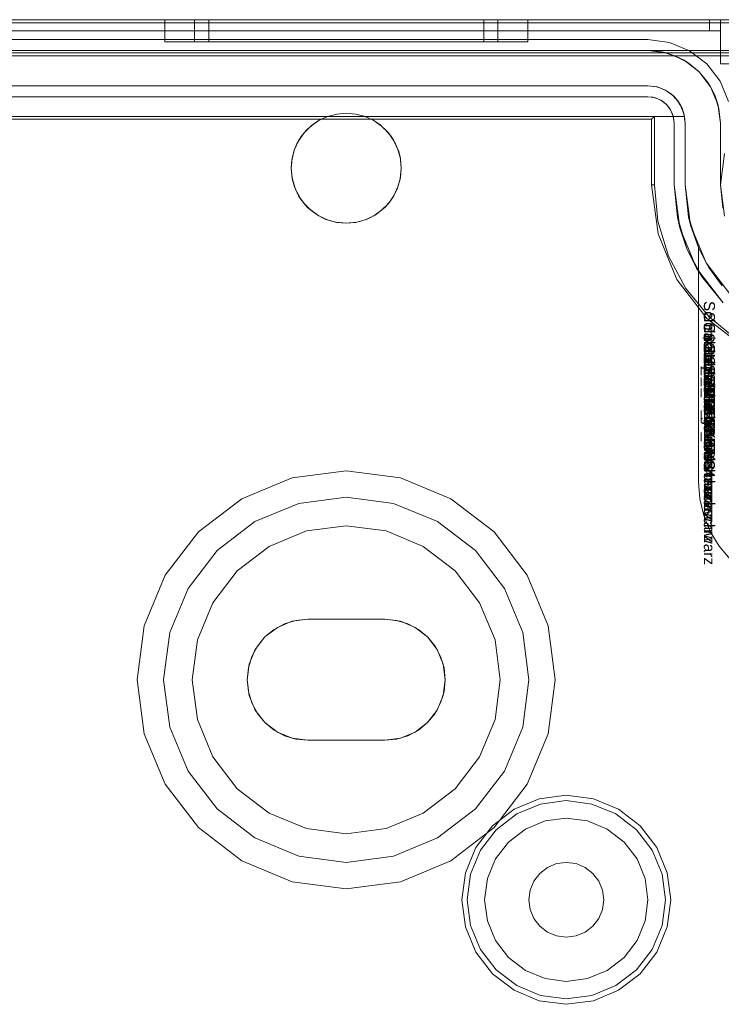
# Model space of a CAD drawing. Extents: x -620 to 300, y 62 to 1112.
# Tile 183 of 226: x 125.958 to 126.456, y 609.204 to 609.903. Entities that reach past the tile are written whole.
import ezdxf

# ---------------------------------------------------------------- set-up
doc = ezdxf.new("R2010")
doc.units = 0
doc.layers.get('0').update_dxf_attribs({"lineweight": 13})
doc.layers.add('AM_6-A06CPVZLL0', color=2, linetype='Continuous', lineweight=35, true_color=0xffff00)
doc.styles.get("Standard").update_dxf_attribs({"font": 'ARIALN.TTF'})

# ---------------------------------------------------------------- blocks, each defined once
blk = doc.blocks.new('Referenz-A06CPVZML0')
at = {"color": 9, "linetype": 'ByBlock', "lineweight": 13, "ltscale": 0.13, "true_color": 0xc1c9c4}
for p, q in [((126.54147, 609.90278), (124.7446, 609.90278)), ((126.54147, 609.90278), (124.7446, 609.90278)), ((126.44772, 609.90278), (124.83835, 609.90278)), ((124.83835, 609.90278), (126.44772, 609.90278)), ((126.45554, 609.90278), (125.64304, 609.90278)), ((125.64304, 609.90278), (126.45554, 609.90278)), ((126.06101, 609.90278), (126.06101, 609.88716)), ((126.0654, 609.90278), (126.06101, 609.90278)), ((126.06101, 609.90278), (126.0654, 609.90278)), ((126.07828, 609.90278), (126.0654, 609.90278)), ((126.0654, 609.90278), (126.07828, 609.90278)), ((126.09876, 609.90278), (126.07828, 609.90278)), ((126.07828, 609.90278), (126.09876, 609.90278)), ((126.08218, 609.90278), (126.08218, 609.88716)), ((126.08425, 609.90278), (126.08218, 609.90278)), ((126.08218, 609.90278), (126.08425, 609.90278)), ((126.09038, 609.90278), (126.08425, 609.90278)), ((126.08425, 609.90278), (126.09038, 609.90278)), ((126.10033, 609.90278), (126.09038, 609.90278)), ((126.09038, 609.90278), (126.10033, 609.90278)), ((126.09226, 609.90278), (126.09226, 609.88716)), ((126.09413, 609.90278), (126.09226, 609.90278)), ((126.09226, 609.90278), (126.09413, 609.90278)), ((126.09969, 609.90278), (126.09413, 609.90278)), ((126.09413, 609.90278), (126.09969, 609.90278)), ((126.12546, 609.90278), (126.09876, 609.90278)), ((126.09876, 609.90278), (126.12546, 609.90278)), ((126.10871, 609.90278), (126.09969, 609.90278)), ((126.09969, 609.90278), (126.10871, 609.90278)), ((126.11373, 609.90278), (126.10033, 609.90278)), ((126.10033, 609.90278), (126.11373, 609.90278)), ((126.12086, 609.90278), (126.10871, 609.90278)), ((126.10871, 609.90278), (126.12086, 609.90278)), ((126.13006, 609.90278), (126.11373, 609.90278)), ((126.11373, 609.90278), (126.13006, 609.90278)), ((126.13566, 609.90278), (126.12086, 609.90278)), ((126.12086, 609.90278), (126.13566, 609.90278)), ((126.15655, 609.90278), (126.12546, 609.90278)), ((126.12546, 609.90278), (126.15655, 609.90278)), ((126.14868, 609.90278), (126.13006, 609.90278)), ((126.13006, 609.90278), (126.14868, 609.90278)), ((126.15254, 609.90278), (126.13566, 609.90278)), ((126.13566, 609.90278), (126.15254, 609.90278)), ((126.16889, 609.90278), (126.14868, 609.90278)), ((126.14868, 609.90278), (126.16889, 609.90278)), ((126.17086, 609.90278), (126.15254, 609.90278)), ((126.15254, 609.90278), (126.17086, 609.90278)), ((126.18991, 609.90278), (126.15655, 609.90278)), ((126.15655, 609.90278), (126.18991, 609.90278)), ((126.18991, 609.90278), (126.16889, 609.90278)), ((126.16889, 609.90278), (126.18991, 609.90278)), ((126.18991, 609.90278), (126.17086, 609.90278)), ((126.17086, 609.90278), (126.18991, 609.90278)), ((126.21093, 609.90278), (126.18991, 609.90278)), ((126.22328, 609.90278), (126.18991, 609.90278)), ((126.20896, 609.90278), (126.18991, 609.90278)), ((126.18991, 609.90278), (126.21093, 609.90278)), ((126.18991, 609.90278), (126.22328, 609.90278)), ((126.18991, 609.90278), (126.20896, 609.90278)), ((126.22728, 609.90278), (126.20896, 609.90278)), ((126.20896, 609.90278), (126.22728, 609.90278)), ((126.23114, 609.90278), (126.21093, 609.90278)), ((126.21093, 609.90278), (126.23114, 609.90278)), ((126.25436, 609.90278), (126.22328, 609.90278)), ((126.22328, 609.90278), (126.25436, 609.90278)), ((126.24417, 609.90278), (126.22728, 609.90278)), ((126.22728, 609.90278), (126.24417, 609.90278)), ((126.24977, 609.90278), (126.23114, 609.90278)), ((126.23114, 609.90278), (126.24977, 609.90278)), ((126.25897, 609.90278), (126.24417, 609.90278)), ((126.24417, 609.90278), (126.25897, 609.90278)), ((126.26609, 609.90278), (126.24977, 609.90278)), ((126.24977, 609.90278), (126.26609, 609.90278)), ((126.28106, 609.90278), (126.25436, 609.90278)), ((126.25436, 609.90278), (126.28106, 609.90278)), ((126.27111, 609.90278), (126.25897, 609.90278)), ((126.25897, 609.90278), (126.27111, 609.90278)), ((126.27949, 609.90278), (126.26609, 609.90278)), ((126.26609, 609.90278), (126.27949, 609.90278)), ((126.28013, 609.90278), (126.27111, 609.90278)), ((126.27111, 609.90278), (126.28013, 609.90278)), ((126.28945, 609.90278), (126.27949, 609.90278)), ((126.27949, 609.90278), (126.28945, 609.90278)), ((126.28569, 609.90278), (126.28013, 609.90278)), ((126.28013, 609.90278), (126.28569, 609.90278)), ((126.30155, 609.90278), (126.28106, 609.90278)), ((126.28106, 609.90278), (126.30155, 609.90278)), ((126.28757, 609.90278), (126.28569, 609.90278)), ((126.28569, 609.90278), (126.28757, 609.90278)), ((126.28757, 609.88716), (126.28757, 609.90278)), ((126.29558, 609.90278), (126.28945, 609.90278)), ((126.28945, 609.90278), (126.29558, 609.90278)), ((126.29765, 609.90278), (126.29558, 609.90278)), ((126.29558, 609.90278), (126.29765, 609.90278)), ((126.29765, 609.88716), (126.29765, 609.90278)), ((126.31443, 609.90278), (126.30155, 609.90278)), ((126.30155, 609.90278), (126.31443, 609.90278)), ((126.31882, 609.90278), (126.31443, 609.90278)), ((126.31443, 609.90278), (126.31882, 609.90278)), ((126.31882, 609.88716), (126.31882, 609.90278)), ((126.44975, 609.90278), (126.44772, 609.90278)), ((126.44772, 609.90278), (126.44772, 609.89888)), ((126.44772, 609.90278), (126.44772, 609.89888)), ((126.44772, 609.90278), (126.44975, 609.90278)), ((126.45163, 609.90278), (126.44975, 609.90278)), ((126.44975, 609.90278), (126.45163, 609.90278)), ((126.45325, 609.90278), (126.45163, 609.90278)), ((126.45163, 609.90278), (126.45325, 609.90278)), ((126.45449, 609.90278), (126.45325, 609.90278)), ((126.45325, 609.90278), (126.45449, 609.90278)), ((126.45527, 609.90278), (126.45449, 609.90278)), ((126.45449, 609.90278), (126.45527, 609.90278)), ((126.45554, 609.90278), (126.45527, 609.90278)), ((126.45527, 609.90278), (126.45554, 609.90278)), ((126.45554, 609.89888), (126.45554, 609.90278)), ((126.45554, 609.89497), (126.45554, 609.90278)), ((126.4616, 609.90278), (126.45554, 609.90278)), ((126.45554, 609.90278), (126.45554, 609.89888)), ((126.45554, 609.90278), (126.45554, 609.90278)), ((126.45554, 609.90278), (126.4616, 609.90278)), ((126.45554, 609.89497), (126.45554, 609.90278)), ((124.83835, 609.89497), (126.44772, 609.89497)), ((126.44772, 609.89497), (124.83835, 609.89497)), ((125.64304, 609.89497), (126.45554, 609.89497)), ((125.64304, 609.89497), (126.45554, 609.89497)), ((126.44772, 609.89888), (126.44772, 609.89497)), ((126.44772, 609.89888), (126.44772, 609.89497)), ((126.44772, 609.89497), (126.44925, 609.89497)), ((126.44925, 609.89497), (126.44772, 609.89497)), ((126.44925, 609.89497), (126.45071, 609.89497)), ((126.45071, 609.89497), (126.44925, 609.89497)), ((126.45071, 609.89497), (126.45206, 609.89497)), ((126.45206, 609.89497), (126.45071, 609.89497)), ((126.45206, 609.89497), (126.45325, 609.89497)), ((126.45325, 609.89497), (126.45206, 609.89497)), ((126.45325, 609.89497), (126.45422, 609.89497)), ((126.45422, 609.89497), (126.45325, 609.89497)), ((126.45422, 609.89497), (126.45494, 609.89497)), ((126.45494, 609.89497), (126.45422, 609.89497)), ((126.45494, 609.89497), (126.45539, 609.89497)), ((126.45539, 609.89497), (126.45494, 609.89497)), ((126.45539, 609.89497), (126.45554, 609.89497)), ((126.45554, 609.89497), (126.45539, 609.89497)), ((126.45554, 609.89497), (126.45554, 609.89888)), ((126.45554, 609.89888), (126.45554, 609.89497)), ((126.45554, 609.89497), (126.45554, 609.87153)), ((126.45554, 609.89497), (126.45554, 609.89497)), ((126.45554, 609.89497), (126.45554, 609.89497)), ((126.45554, 609.89497), (126.45554, 609.89497)), ((126.45554, 609.89497), (126.45554, 609.89497)), ((126.45554, 609.89497), (126.45554, 609.89497)), ((126.45554, 609.89497), (126.45554, 609.89497)), ((126.45554, 609.89497), (126.45554, 609.87153)), ((126.06101, 609.88716), (126.0654, 609.88716)), ((126.06101, 609.88716), (126.0654, 609.88716)), ((126.0654, 609.88716), (126.07828, 609.88716)), ((126.0654, 609.88716), (126.07828, 609.88716)), ((126.07828, 609.88716), (126.09876, 609.88716)), ((126.07828, 609.88716), (126.09876, 609.88716)), ((126.08218, 609.88716), (126.08585, 609.88716)), ((126.08218, 609.88716), (126.08585, 609.88716)), ((126.08585, 609.88716), (126.09661, 609.88716)), ((126.08585, 609.88716), (126.09661, 609.88716)), ((126.09226, 609.88716), (126.09558, 609.88716)), ((126.09226, 609.88716), (126.09558, 609.88716)), ((126.09558, 609.88716), (126.10534, 609.88716)), ((126.09558, 609.88716), (126.10534, 609.88716)), ((126.09661, 609.88716), (126.11373, 609.88716)), ((126.09661, 609.88716), (126.11373, 609.88716)), ((126.09876, 609.88716), (126.12546, 609.88716)), ((126.09876, 609.88716), (126.12546, 609.88716)), ((126.10534, 609.88716), (126.12086, 609.88716)), ((126.10534, 609.88716), (126.12086, 609.88716)), ((126.11373, 609.88716), (126.13604, 609.88716)), ((126.11373, 609.88716), (126.13604, 609.88716)), ((126.12086, 609.88716), (126.14108, 609.88716)), ((126.12086, 609.88716), (126.14108, 609.88716)), ((126.12546, 609.88716), (126.15655, 609.88716)), ((126.12546, 609.88716), (126.15655, 609.88716)), ((126.13604, 609.88716), (126.16203, 609.88716)), ((126.13604, 609.88716), (126.16203, 609.88716)), ((126.14108, 609.88716), (126.16464, 609.88716)), ((126.14108, 609.88716), (126.16464, 609.88716)), ((126.15655, 609.88716), (126.18991, 609.88716)), ((126.15655, 609.88716), (126.18991, 609.88716)), ((126.16203, 609.88716), (126.18991, 609.88716)), ((126.16203, 609.88716), (126.18991, 609.88716)), ((126.16464, 609.88716), (126.18991, 609.88716)), ((126.16464, 609.88716), (126.18991, 609.88716)), ((126.18991, 609.88716), (126.2178, 609.88716)), ((126.18991, 609.88716), (126.22328, 609.88716)), ((126.18991, 609.88716), (126.21519, 609.88716)), ((126.18991, 609.88716), (126.22328, 609.88716)), ((126.18991, 609.88716), (126.2178, 609.88716)), ((126.18991, 609.88716), (126.21519, 609.88716)), ((126.21519, 609.88716), (126.23874, 609.88716)), ((126.21519, 609.88716), (126.23874, 609.88716)), ((126.2178, 609.88716), (126.24378, 609.88716)), ((126.2178, 609.88716), (126.24378, 609.88716)), ((126.22328, 609.88716), (126.25436, 609.88716)), ((126.22328, 609.88716), (126.25436, 609.88716)), ((126.23874, 609.88716), (126.25897, 609.88716)), ((126.23874, 609.88716), (126.25897, 609.88716)), ((126.24378, 609.88716), (126.26609, 609.88716)), ((126.24378, 609.88716), (126.26609, 609.88716)), ((126.25436, 609.88716), (126.28106, 609.88716)), ((126.25436, 609.88716), (126.28106, 609.88716)), ((126.25897, 609.88716), (126.27448, 609.88716)), ((126.25897, 609.88716), (126.27448, 609.88716)), ((126.26609, 609.88716), (126.28321, 609.88716)), ((126.26609, 609.88716), (126.28321, 609.88716)), ((126.27448, 609.88716), (126.28424, 609.88716)), ((126.27448, 609.88716), (126.28424, 609.88716)), ((126.28106, 609.88716), (126.30155, 609.88716)), ((126.28106, 609.88716), (126.30155, 609.88716)), ((126.28321, 609.88716), (126.29398, 609.88716)), ((126.28321, 609.88716), (126.29398, 609.88716)), ((126.28424, 609.88716), (126.28757, 609.88716)), ((126.28424, 609.88716), (126.28757, 609.88716)), ((126.29398, 609.88716), (126.29765, 609.88716)), ((126.29398, 609.88716), (126.29765, 609.88716)), ((126.30155, 609.88716), (126.31443, 609.88716)), ((126.30155, 609.88716), (126.31443, 609.88716)), ((126.31443, 609.88716), (126.31882, 609.88716)), ((126.31443, 609.88716), (126.31882, 609.88716)), ((124.7446, 609.88091), (126.54147, 609.88091)), ((126.40397, 609.88091), (124.8821, 609.88091)), ((126.41732, 609.87915), (126.40397, 609.88091)), ((126.41403, 609.87992), (126.40397, 609.88091)), ((126.54147, 609.88091), (126.40397, 609.88091)), ((126.40397, 609.88091), (126.41403, 609.87992)), ((126.40397, 609.88091), (126.40397, 609.88091)), ((126.41732, 609.87915), (126.41403, 609.87992)), ((126.41403, 609.87992), (126.42371, 609.87698)), ((125.87741, 609.87934), (126.54147, 609.87934)), ((126.42976, 609.874), (126.41732, 609.87915)), ((126.42371, 609.87698), (126.41732, 609.87915)), ((126.42976, 609.874), (126.42371, 609.87698)), ((126.42371, 609.87698), (126.43262, 609.87222)), ((126.44043, 609.8658), (126.42976, 609.874)), ((126.43262, 609.87222), (126.42976, 609.874)), ((126.44043, 609.8658), (126.43262, 609.87222)), ((126.43262, 609.87222), (126.44043, 609.8658)), ((126.44863, 609.85513), (126.44043, 609.8658)), ((126.44685, 609.85799), (126.44043, 609.8658)), ((126.44043, 609.8658), (126.44685, 609.85799)), ((126.45554, 609.87153), (126.4616, 609.87153)), ((126.45554, 609.87153), (126.4616, 609.87153)), ((126.45554, 609.87153), (126.45554, 609.87153)), ((124.8821, 609.85591), (126.40397, 609.85591)), ((126.40397, 609.85591), (125.85007, 609.85591)), ((126.41009, 609.85519), (126.40397, 609.85591)), ((126.40397, 609.85591), (126.41085, 609.855)), ((126.40397, 609.85591), (126.40397, 609.85591)), ((126.41048, 609.85505), (126.41009, 609.85519)), ((126.41085, 609.855), (126.41009, 609.85519)), ((126.4125, 609.85432), (126.41048, 609.85505)), ((126.41587, 609.85309), (126.41085, 609.855)), ((126.41085, 609.855), (126.41726, 609.85235)), ((126.41587, 609.85309), (126.4125, 609.85432)), ((126.41658, 609.85263), (126.41587, 609.85309)), ((126.41726, 609.85235), (126.41587, 609.85309)), ((126.41871, 609.85123), (126.41658, 609.85263)), ((126.42102, 609.84972), (126.41726, 609.85235)), ((126.41726, 609.85235), (126.42276, 609.84813)), ((126.44863, 609.85513), (126.44685, 609.85799)), ((126.44685, 609.85799), (126.45161, 609.84908)), ((126.45378, 609.84269), (126.44863, 609.85513)), ((126.45161, 609.84908), (126.44863, 609.85513)), ((126.42102, 609.84972), (126.41871, 609.85123)), ((126.42191, 609.84878), (126.42102, 609.84972)), ((126.42276, 609.84813), (126.42102, 609.84972)), ((126.42375, 609.84683), (126.42191, 609.84878)), ((126.42525, 609.84525), (126.42276, 609.84813)), ((126.42276, 609.84813), (126.42698, 609.84263)), ((126.42525, 609.84525), (126.42375, 609.84683)), ((126.42613, 609.84373), (126.42525, 609.84525)), ((126.42698, 609.84263), (126.42525, 609.84525)), ((126.45378, 609.84269), (126.45161, 609.84908)), ((126.45161, 609.84908), (126.45455, 609.8394)), ((126.42749, 609.84138), (126.42613, 609.84373)), ((126.42834, 609.83992), (126.42698, 609.84263)), ((126.42698, 609.84263), (126.42963, 609.83622)), ((126.42834, 609.83992), (126.42749, 609.84138)), ((126.43012, 609.83403), (126.42834, 609.83992)), ((126.42963, 609.83622), (126.42834, 609.83992)), ((126.42834, 609.83992), (126.42899, 609.83776)), ((126.42899, 609.83776), (126.42977, 609.83521)), ((126.45554, 609.82934), (126.45378, 609.84269)), ((126.45455, 609.8394), (126.45378, 609.84269)), ((126.45554, 609.82934), (126.45455, 609.8394)), ((126.45455, 609.8394), (126.45554, 609.82934)), ((126.17658, 609.83403), (125.85007, 609.83403)), ((125.85007, 609.83403), (126.17658, 609.83403)), ((126.16483, 609.82726), (126.17041, 609.83116)), ((126.17041, 609.83116), (126.16615, 609.82832)), ((126.17077, 609.83132), (126.16901, 609.83018)), ((126.17041, 609.83116), (126.17658, 609.83403)), ((126.17115, 609.83158), (126.17041, 609.83116)), ((126.17115, 609.83158), (126.17077, 609.83132)), ((126.17658, 609.83403), (126.17115, 609.83158)), ((126.17658, 609.83403), (126.18315, 609.83579)), ((126.18315, 609.83579), (126.17658, 609.83403)), ((126.17658, 609.83403), (126.17658, 609.83403)), ((126.18315, 609.83579), (126.18991, 609.83638)), ((126.18991, 609.83638), (126.18315, 609.83579)), ((126.18991, 609.83638), (126.19668, 609.83579)), ((126.19668, 609.83579), (126.18991, 609.83638)), ((126.19668, 609.83579), (126.20324, 609.83403)), ((126.20324, 609.83403), (126.19668, 609.83579)), ((126.20324, 609.83403), (126.20941, 609.83116)), ((126.42992, 609.83403), (126.20324, 609.83403)), ((126.20324, 609.83403), (126.43012, 609.83403)), ((126.20867, 609.83158), (126.20324, 609.83403)), ((126.20324, 609.83403), (126.20324, 609.83403)), ((126.20906, 609.83132), (126.20867, 609.83158)), ((126.20941, 609.83116), (126.20867, 609.83158)), ((126.21081, 609.83018), (126.20906, 609.83132)), ((126.20941, 609.83116), (126.215, 609.82726)), ((126.21367, 609.82832), (126.20941, 609.83116)), ((126.43012, 609.83403), (126.42963, 609.83622)), ((126.42963, 609.83622), (126.43054, 609.82934)), ((126.42977, 609.83521), (126.43012, 609.83403)), ((126.43012, 609.83403), (126.42992, 609.83403)), ((126.43054, 609.82934), (126.43012, 609.83403)), ((126.43012, 609.83403), (126.43012, 609.83403)), ((126.16001, 609.82244), (126.16483, 609.82726)), ((126.16171, 609.82434), (126.16001, 609.82244)), ((126.16171, 609.82434), (126.16081, 609.82325)), ((126.16483, 609.82726), (126.16171, 609.82434)), ((126.16362, 609.82605), (126.16171, 609.82434)), ((126.16546, 609.8277), (126.16362, 609.82605)), ((126.16615, 609.82832), (126.16483, 609.82726)), ((126.16615, 609.82832), (126.16546, 609.8277)), ((126.16901, 609.83018), (126.16615, 609.82832)), ((126.21367, 609.82832), (126.21081, 609.83018)), ((126.21436, 609.8277), (126.21367, 609.82832)), ((126.215, 609.82726), (126.21367, 609.82832)), ((126.21621, 609.82605), (126.21436, 609.8277)), ((126.215, 609.82726), (126.21982, 609.82244)), ((126.21811, 609.82434), (126.215, 609.82726)), ((126.21811, 609.82434), (126.21621, 609.82605)), ((126.21901, 609.82325), (126.21811, 609.82434)), ((126.21982, 609.82244), (126.21811, 609.82434)), ((126.43054, 609.78559), (126.43054, 609.82934)), ((126.43054, 609.82934), (126.43054, 609.78559)), ((126.43054, 609.82934), (126.43054, 609.82934)), ((126.45554, 609.78559), (126.45554, 609.82934)), ((126.45554, 609.82934), (126.45554, 609.81609)), ((126.45554, 609.82934), (126.45554, 609.82934)), ((126.15321, 609.8107), (126.1561, 609.81687)), ((126.1561, 609.81687), (126.15488, 609.8146)), ((126.15693, 609.81806), (126.15561, 609.81583)), ((126.1561, 609.81687), (126.16001, 609.82244)), ((126.15792, 609.81973), (126.1561, 609.81687)), ((126.15792, 609.81973), (126.15693, 609.81806)), ((126.16001, 609.82244), (126.15792, 609.81973)), ((126.15916, 609.82124), (126.15792, 609.81973)), ((126.16081, 609.82325), (126.15916, 609.82124)), ((126.22066, 609.82124), (126.21901, 609.82325)), ((126.21982, 609.82244), (126.22373, 609.81687)), ((126.2219, 609.81973), (126.21982, 609.82244)), ((126.2219, 609.81973), (126.22066, 609.82124)), ((126.22289, 609.81806), (126.2219, 609.81973)), ((126.22373, 609.81687), (126.2219, 609.81973)), ((126.22421, 609.81583), (126.22289, 609.81806)), ((126.22373, 609.81687), (126.22661, 609.8107)), ((126.22494, 609.8146), (126.22373, 609.81687)), ((126.15145, 609.80412), (126.15321, 609.8107)), ((126.15321, 609.8107), (126.15266, 609.80907)), ((126.15301, 609.80994), (126.15266, 609.80907)), ((126.15393, 609.81224), (126.15301, 609.80994)), ((126.15488, 609.8146), (126.15321, 609.8107)), ((126.15488, 609.8146), (126.15393, 609.81224)), ((126.15561, 609.81583), (126.15488, 609.8146)), ((126.22494, 609.8146), (126.22421, 609.81583)), ((126.22589, 609.81224), (126.22494, 609.8146)), ((126.22661, 609.8107), (126.22494, 609.8146)), ((126.22681, 609.80994), (126.22589, 609.81224)), ((126.22661, 609.8107), (126.22838, 609.80412)), ((126.22716, 609.80907), (126.22661, 609.8107)), ((126.22716, 609.80907), (126.22681, 609.80994)), ((126.45554, 609.81609), (126.45554, 609.80114)), ((126.15085, 609.79733), (126.15145, 609.80412)), ((126.1513, 609.80326), (126.15085, 609.79733)), ((126.1513, 609.80326), (126.15086, 609.79746)), ((126.15145, 609.80412), (126.1513, 609.80326)), ((126.15141, 609.80372), (126.1513, 609.80326)), ((126.15189, 609.80577), (126.15141, 609.80372)), ((126.15266, 609.80907), (126.15145, 609.80412)), ((126.15266, 609.80907), (126.15189, 609.80577)), ((126.22793, 609.80577), (126.22716, 609.80907)), ((126.22838, 609.80412), (126.22716, 609.80907)), ((126.22841, 609.80372), (126.22793, 609.80577)), ((126.22838, 609.80412), (126.22897, 609.79733)), ((126.22852, 609.80326), (126.22838, 609.80412)), ((126.22852, 609.80326), (126.22841, 609.80372)), ((126.22896, 609.79746), (126.22852, 609.80326)), ((126.22897, 609.79733), (126.22852, 609.80326)), ((126.15086, 609.79746), (126.15085, 609.79732)), ((126.15144, 609.79055), (126.15085, 609.79733)), ((126.15085, 609.79733), (126.15085, 609.79731)), ((126.15085, 609.79732), (126.15085, 609.79731)), ((126.15085, 609.79731), (126.15086, 609.79716)), ((126.15085, 609.79731), (126.15144, 609.79055)), ((126.15086, 609.79716), (126.15156, 609.7901)), ((126.22826, 609.7901), (126.22896, 609.79716)), ((126.22897, 609.79733), (126.22838, 609.79055)), ((126.22838, 609.79055), (126.22897, 609.79731)), ((126.22897, 609.79732), (126.22896, 609.79746)), ((126.22896, 609.79716), (126.22897, 609.79731)), ((126.22897, 609.79731), (126.22897, 609.79733)), ((126.22897, 609.79731), (126.22897, 609.79732)), ((126.45554, 609.80114), (126.45554, 609.78559)), ((126.1532, 609.78397), (126.15144, 609.79055)), ((126.15144, 609.79055), (126.1516, 609.78969)), ((126.15156, 609.7901), (126.1516, 609.78969)), ((126.1516, 609.78969), (126.15218, 609.78778)), ((126.1516, 609.78969), (126.1532, 609.78397)), ((126.22838, 609.79055), (126.22662, 609.78397)), ((126.22662, 609.78397), (126.22822, 609.78969)), ((126.22764, 609.78778), (126.22822, 609.78969)), ((126.22822, 609.78969), (126.22838, 609.79055)), ((126.22822, 609.78969), (126.22826, 609.7901)), ((126.15218, 609.78778), (126.15359, 609.78313)), ((126.15608, 609.77779), (126.1532, 609.78397)), ((126.1532, 609.78397), (126.15382, 609.78236)), ((126.15359, 609.78313), (126.15382, 609.78236)), ((126.15382, 609.78236), (126.15479, 609.78056)), ((126.15382, 609.78236), (126.15608, 609.77779)), ((126.22662, 609.78397), (126.22375, 609.77779)), ((126.22375, 609.77779), (126.226, 609.78236)), ((126.22504, 609.78056), (126.226, 609.78236)), ((126.226, 609.78236), (126.22662, 609.78397)), ((126.226, 609.78236), (126.22623, 609.78313)), ((126.22623, 609.78313), (126.22764, 609.78778)), ((126.43291, 609.76279), (126.43054, 609.78559)), ((126.43054, 609.78559), (126.43291, 609.76279)), ((126.43432, 609.75688), (126.43054, 609.78559)), ((126.43054, 609.78559), (126.43054, 609.78559)), ((126.45846, 609.76335), (126.45554, 609.78559)), ((126.45554, 609.78559), (126.45719, 609.76883)), ((126.45554, 609.78559), (126.45554, 609.78559)), ((126.15479, 609.78056), (126.15688, 609.77664)), ((126.15998, 609.77221), (126.15608, 609.77779)), ((126.15608, 609.77779), (126.15743, 609.77561)), ((126.15688, 609.77664), (126.15743, 609.77561)), ((126.15743, 609.77561), (126.15859, 609.7742)), ((126.15743, 609.77561), (126.15998, 609.77221)), ((126.22375, 609.77779), (126.21984, 609.77221)), ((126.21984, 609.77221), (126.22239, 609.77561)), ((126.22123, 609.7742), (126.22239, 609.77561)), ((126.22239, 609.77561), (126.22375, 609.77779)), ((126.22239, 609.77561), (126.22294, 609.77664)), ((126.22294, 609.77664), (126.22504, 609.78056)), ((126.15859, 609.7742), (126.16133, 609.77087)), ((126.1648, 609.7674), (126.15998, 609.77221)), ((126.15998, 609.77221), (126.16229, 609.76969)), ((126.16133, 609.77087), (126.16229, 609.76969)), ((126.16229, 609.76969), (126.16346, 609.76873)), ((126.16229, 609.76969), (126.1648, 609.7674)), ((126.16346, 609.76873), (126.16679, 609.766)), ((126.21303, 609.766), (126.21636, 609.76873)), ((126.21984, 609.77221), (126.21503, 609.7674)), ((126.21503, 609.7674), (126.21753, 609.76969)), ((126.21636, 609.76873), (126.21753, 609.76969)), ((126.21753, 609.76969), (126.21984, 609.77221)), ((126.21753, 609.76969), (126.2185, 609.77087)), ((126.2185, 609.77087), (126.22123, 609.7742)), ((126.17037, 609.76349), (126.1648, 609.7674)), ((126.1648, 609.7674), (126.16821, 609.76483)), ((126.16679, 609.766), (126.16821, 609.76483)), ((126.16821, 609.76483), (126.16923, 609.76429)), ((126.16821, 609.76483), (126.17037, 609.76349)), ((126.16923, 609.76429), (126.17316, 609.76219)), ((126.17655, 609.76061), (126.17037, 609.76349)), ((126.17037, 609.76349), (126.17496, 609.76122)), ((126.17316, 609.76219), (126.17496, 609.76122)), ((126.17496, 609.76122), (126.17572, 609.761)), ((126.17496, 609.76122), (126.17655, 609.76061)), ((126.17572, 609.761), (126.18039, 609.75958)), ((126.19944, 609.75958), (126.20411, 609.761)), ((126.20945, 609.76349), (126.20328, 609.76061)), ((126.20328, 609.76061), (126.20486, 609.76122)), ((126.20411, 609.761), (126.20486, 609.76122)), ((126.20486, 609.76122), (126.20945, 609.76349)), ((126.20486, 609.76122), (126.20667, 609.76219)), ((126.20667, 609.76219), (126.21059, 609.76429)), ((126.21503, 609.7674), (126.20945, 609.76349)), ((126.20945, 609.76349), (126.21161, 609.76483)), ((126.21059, 609.76429), (126.21161, 609.76483)), ((126.21161, 609.76483), (126.21503, 609.7674)), ((126.21161, 609.76483), (126.21303, 609.766)), ((126.43991, 609.74096), (126.43291, 609.76279)), ((126.43291, 609.76279), (126.43432, 609.75688)), ((126.18313, 609.75884), (126.17655, 609.76061)), ((126.17655, 609.76061), (126.18229, 609.759)), ((126.18039, 609.75958), (126.18229, 609.759)), ((126.18229, 609.759), (126.18269, 609.75896)), ((126.18229, 609.759), (126.18313, 609.75884)), ((126.18269, 609.75896), (126.18991, 609.75825)), ((126.18991, 609.75825), (126.18313, 609.75884)), ((126.18313, 609.75884), (126.18991, 609.75825)), ((126.18991, 609.75825), (126.19714, 609.75896)), ((126.1967, 609.75884), (126.18991, 609.75825)), ((126.18991, 609.75825), (126.1967, 609.75884)), ((126.20328, 609.76061), (126.1967, 609.75884)), ((126.1967, 609.75884), (126.19753, 609.759)), ((126.19714, 609.75896), (126.19753, 609.759)), ((126.19753, 609.759), (126.20328, 609.76061)), ((126.19753, 609.759), (126.19944, 609.75958)), ((126.43432, 609.75688), (126.43991, 609.74096)), ((126.4454, 609.73013), (126.43432, 609.75688)), ((126.43991, 609.57466), (126.43991, 609.74096)), ((126.43991, 609.74096), (126.4454, 609.73013)), ((126.44547, 609.73001), (126.43991, 609.74096)), ((126.43991, 609.74096), (126.43991, 609.72679)), ((126.43991, 609.74096), (126.43991, 609.74096)), ((126.43991, 609.72679), (126.43991, 609.57466)), ((126.4454, 609.73013), (126.44547, 609.73001)), ((126.46303, 609.70715), (126.4454, 609.73013)), ((126.44547, 609.73001), (126.4474, 609.72679)), ((126.4474, 609.72679), (126.45686, 609.71385)), ((126.18991, 609.58247), (126.15149, 609.57741)), ((126.18991, 609.58247), (126.15149, 609.57741)), ((126.22833, 609.57741), (126.18991, 609.58247)), ((126.22833, 609.57741), (126.18991, 609.58247)), ((126.15149, 609.57741), (126.11569, 609.56258)), ((126.15149, 609.57741), (126.11569, 609.56258)), ((126.26413, 609.56258), (126.22833, 609.57741)), ((126.26413, 609.56258), (126.22833, 609.57741)), ((126.44086, 609.56251), (126.43991, 609.57466)), ((126.43991, 609.57466), (126.44086, 609.56251)), ((126.43991, 609.57466), (126.43991, 609.57466)), ((126.11569, 609.56258), (126.08495, 609.53899)), ((126.11569, 609.56258), (126.08495, 609.53899)), ((126.12507, 609.54634), (126.15635, 609.5593)), ((126.15635, 609.5593), (126.12507, 609.54634)), ((126.15635, 609.5593), (126.18991, 609.56372)), ((126.18991, 609.56372), (126.15635, 609.5593)), ((126.18991, 609.56372), (126.22348, 609.5593)), ((126.22348, 609.5593), (126.18991, 609.56372)), ((126.22348, 609.5593), (126.25476, 609.54634)), ((126.25476, 609.54634), (126.22348, 609.5593)), ((126.29487, 609.53899), (126.26413, 609.56258)), ((126.29487, 609.53899), (126.26413, 609.56258)), ((126.44369, 609.55066), (126.44086, 609.56251)), ((126.44086, 609.56251), (126.44369, 609.55066)), ((126.09821, 609.52573), (126.12507, 609.54634)), ((126.12507, 609.54634), (126.09821, 609.52573)), ((126.25476, 609.54634), (126.28161, 609.52573)), ((126.28161, 609.52573), (126.25476, 609.54634)), ((126.44833, 609.53939), (126.44369, 609.55066)), ((126.44369, 609.55066), (126.44833, 609.53939)), ((126.08495, 609.53899), (126.06136, 609.50825)), ((126.08495, 609.53899), (126.06136, 609.50825)), ((126.1616, 609.53968), (126.13522, 609.52875)), ((126.13522, 609.52875), (126.1616, 609.53968)), ((126.18991, 609.54341), (126.1616, 609.53968)), ((126.1616, 609.53968), (126.18991, 609.54341)), ((126.21822, 609.53968), (126.18991, 609.54341)), ((126.18991, 609.54341), (126.21822, 609.53968)), ((126.2446, 609.52875), (126.21822, 609.53968)), ((126.21822, 609.53968), (126.2446, 609.52875)), ((126.31846, 609.50825), (126.29487, 609.53899)), ((126.31846, 609.50825), (126.29487, 609.53899)), ((126.45466, 609.52898), (126.44833, 609.53939)), ((126.44833, 609.53939), (126.45466, 609.52898)), ((126.0776, 609.49888), (126.09821, 609.52573)), ((126.09821, 609.52573), (126.0776, 609.49888)), ((126.13522, 609.52875), (126.11257, 609.51137)), ((126.11257, 609.51137), (126.13522, 609.52875)), ((126.26725, 609.51137), (126.2446, 609.52875)), ((126.2446, 609.52875), (126.26725, 609.51137)), ((126.28161, 609.52573), (126.30222, 609.49888)), ((126.30222, 609.49888), (126.28161, 609.52573)), ((126.46253, 609.51968), (126.45466, 609.52898)), ((126.45466, 609.52898), (126.46253, 609.51968)), ((126.11257, 609.51137), (126.09519, 609.48872)), ((126.09519, 609.48872), (126.11257, 609.51137)), ((126.28463, 609.48872), (126.26725, 609.51137)), ((126.26725, 609.51137), (126.28463, 609.48872)), ((126.06136, 609.50825), (126.04653, 609.47245)), ((126.06136, 609.50825), (126.04653, 609.47245)), ((126.33329, 609.47245), (126.31846, 609.50825)), ((126.33329, 609.47245), (126.31846, 609.50825)), ((126.06464, 609.4676), (126.0776, 609.49888)), ((126.0776, 609.49888), (126.06464, 609.4676)), ((126.30222, 609.49888), (126.31518, 609.4676)), ((126.31518, 609.4676), (126.30222, 609.49888)), ((126.09519, 609.48872), (126.08426, 609.46234)), ((126.08426, 609.46234), (126.09519, 609.48872)), ((126.29556, 609.46234), (126.28463, 609.48872)), ((126.28463, 609.48872), (126.29556, 609.46234)), ((126.15145, 609.47554), (126.14108, 609.47124)), ((126.15145, 609.47554), (126.14108, 609.47124)), ((126.15419, 609.47618), (126.14612, 609.47373)), ((126.14612, 609.47373), (126.15419, 609.47618)), ((126.16257, 609.477), (126.15145, 609.47554)), ((126.16257, 609.477), (126.15145, 609.47554)), ((126.16257, 609.477), (126.15419, 609.47618)), ((126.15419, 609.47618), (126.16257, 609.477)), ((126.18991, 609.477), (126.16257, 609.477)), ((126.16257, 609.477), (126.18991, 609.477)), ((126.21726, 609.477), (126.16257, 609.477)), ((126.21726, 609.477), (126.16257, 609.477)), ((126.16257, 609.477), (126.16257, 609.477)), ((126.16257, 609.477), (126.16257, 609.477)), ((126.21726, 609.477), (126.18991, 609.477)), ((126.18991, 609.477), (126.21726, 609.477)), ((126.22564, 609.47618), (126.21726, 609.477)), ((126.21726, 609.477), (126.22564, 609.47618)), ((126.21726, 609.477), (126.21726, 609.477)), ((126.22838, 609.47554), (126.21726, 609.477)), ((126.21726, 609.477), (126.21726, 609.477)), ((126.22838, 609.47554), (126.21726, 609.477)), ((126.2337, 609.47373), (126.22564, 609.47618)), ((126.22564, 609.47618), (126.2337, 609.47373)), ((126.23874, 609.47124), (126.22838, 609.47554)), ((126.23874, 609.47124), (126.22838, 609.47554)), ((126.04653, 609.47245), (126.04147, 609.43403)), ((126.04653, 609.47245), (126.04147, 609.43403)), ((126.06022, 609.43403), (126.06464, 609.4676)), ((126.06464, 609.4676), (126.06022, 609.43403)), ((126.14108, 609.47124), (126.13218, 609.46442)), ((126.14108, 609.47124), (126.13218, 609.46442)), ((126.1387, 609.46976), (126.13218, 609.46442)), ((126.13218, 609.46442), (126.1387, 609.46976)), ((126.14612, 609.47373), (126.1387, 609.46976)), ((126.1387, 609.46976), (126.14612, 609.47373)), ((126.24113, 609.46976), (126.2337, 609.47373)), ((126.2337, 609.47373), (126.24113, 609.46976)), ((126.24764, 609.46442), (126.23874, 609.47124)), ((126.24764, 609.46442), (126.23874, 609.47124)), ((126.24764, 609.46442), (126.24113, 609.46976)), ((126.24113, 609.46976), (126.24764, 609.46442)), ((126.31518, 609.4676), (126.3196, 609.43403)), ((126.3196, 609.43403), (126.31518, 609.4676)), ((126.33835, 609.43403), (126.33329, 609.47245)), ((126.33835, 609.43403), (126.33329, 609.47245)), ((126.08426, 609.46234), (126.08054, 609.43403)), ((126.08054, 609.43403), (126.08426, 609.46234)), ((126.13218, 609.46442), (126.12536, 609.45552)), ((126.13218, 609.46442), (126.12536, 609.45552)), ((126.13218, 609.46442), (126.12684, 609.4579)), ((126.12684, 609.4579), (126.13218, 609.46442)), ((126.25298, 609.4579), (126.24764, 609.46442)), ((126.24764, 609.46442), (126.25298, 609.4579)), ((126.25447, 609.45552), (126.24764, 609.46442)), ((126.25447, 609.45552), (126.24764, 609.46442)), ((126.29929, 609.43403), (126.29556, 609.46234)), ((126.29556, 609.46234), (126.29929, 609.43403)), ((126.12536, 609.45552), (126.12106, 609.44515)), ((126.12536, 609.45552), (126.12106, 609.44515)), ((126.12684, 609.4579), (126.12287, 609.45048)), ((126.12287, 609.45048), (126.12684, 609.4579)), ((126.25695, 609.45048), (126.25298, 609.4579)), ((126.25298, 609.4579), (126.25695, 609.45048)), ((126.25876, 609.44515), (126.25447, 609.45552)), ((126.25876, 609.44515), (126.25447, 609.45552)), ((126.12287, 609.45048), (126.12042, 609.44241)), ((126.12042, 609.44241), (126.12287, 609.45048)), ((126.2594, 609.44241), (126.25695, 609.45048)), ((126.25695, 609.45048), (126.2594, 609.44241)), ((126.12106, 609.44515), (126.1196, 609.43403)), ((126.12106, 609.44515), (126.1196, 609.43403)), ((126.12042, 609.44241), (126.1196, 609.43403)), ((126.1196, 609.43403), (126.12042, 609.44241)), ((126.26022, 609.43403), (126.25876, 609.44515)), ((126.26022, 609.43403), (126.25876, 609.44515)), ((126.26022, 609.43403), (126.2594, 609.44241)), ((126.2594, 609.44241), (126.26022, 609.43403)), ((126.04147, 609.43403), (126.04653, 609.39561)), ((126.04147, 609.43403), (126.04653, 609.39561)), ((126.06464, 609.40047), (126.06022, 609.43403)), ((126.06022, 609.43403), (126.06464, 609.40047)), ((126.08054, 609.43403), (126.08426, 609.40572)), ((126.08426, 609.40572), (126.08054, 609.43403)), ((126.1196, 609.43403), (126.12042, 609.42565)), ((126.12042, 609.42565), (126.1196, 609.43403)), ((126.1196, 609.43403), (126.12106, 609.42291)), ((126.1196, 609.43403), (126.12106, 609.42291)), ((126.25876, 609.42291), (126.26022, 609.43403)), ((126.25876, 609.42291), (126.26022, 609.43403)), ((126.2594, 609.42565), (126.26022, 609.43403)), ((126.26022, 609.43403), (126.2594, 609.42565)), ((126.29556, 609.40572), (126.29929, 609.43403)), ((126.29929, 609.43403), (126.29556, 609.40572)), ((126.3196, 609.43403), (126.31518, 609.40047)), ((126.31518, 609.40047), (126.3196, 609.43403)), ((126.33329, 609.39561), (126.33835, 609.43403)), ((126.33329, 609.39561), (126.33835, 609.43403)), ((126.12042, 609.42565), (126.12287, 609.41759)), ((126.12287, 609.41759), (126.12042, 609.42565)), ((126.25695, 609.41759), (126.2594, 609.42565)), ((126.2594, 609.42565), (126.25695, 609.41759)), ((126.12106, 609.42291), (126.12536, 609.41255)), ((126.12106, 609.42291), (126.12536, 609.41255)), ((126.25447, 609.41255), (126.25876, 609.42291)), ((126.25447, 609.41255), (126.25876, 609.42291)), ((126.12287, 609.41759), (126.12684, 609.41016)), ((126.12684, 609.41016), (126.12287, 609.41759)), ((126.12536, 609.41255), (126.13218, 609.40365)), ((126.12536, 609.41255), (126.13218, 609.40365)), ((126.24764, 609.40365), (126.25447, 609.41255)), ((126.24764, 609.40365), (126.25447, 609.41255)), ((126.25298, 609.41016), (126.25695, 609.41759)), ((126.25695, 609.41759), (126.25298, 609.41016)), ((126.08426, 609.40572), (126.09519, 609.37934)), ((126.09519, 609.37934), (126.08426, 609.40572)), ((126.12684, 609.41016), (126.13218, 609.40365)), ((126.13218, 609.40365), (126.12684, 609.41016)), ((126.24764, 609.40365), (126.25298, 609.41016)), ((126.25298, 609.41016), (126.24764, 609.40365)), ((126.28463, 609.37934), (126.29556, 609.40572)), ((126.29556, 609.40572), (126.28463, 609.37934)), ((126.0776, 609.36919), (126.06464, 609.40047)), ((126.06464, 609.40047), (126.0776, 609.36919)), ((126.13218, 609.40365), (126.1387, 609.3983)), ((126.1387, 609.3983), (126.13218, 609.40365)), ((126.13218, 609.40365), (126.14108, 609.39682)), ((126.13218, 609.40365), (126.14108, 609.39682)), ((126.1387, 609.3983), (126.14612, 609.39433)), ((126.14612, 609.39433), (126.1387, 609.3983)), ((126.2337, 609.39433), (126.24113, 609.3983)), ((126.24113, 609.3983), (126.2337, 609.39433)), ((126.23874, 609.39682), (126.24764, 609.40365)), ((126.23874, 609.39682), (126.24764, 609.40365)), ((126.24113, 609.3983), (126.24764, 609.40365)), ((126.24764, 609.40365), (126.24113, 609.3983)), ((126.31518, 609.40047), (126.30222, 609.36919)), ((126.30222, 609.36919), (126.31518, 609.40047)), ((126.04653, 609.39561), (126.06136, 609.35981)), ((126.04653, 609.39561), (126.06136, 609.35981)), ((126.14108, 609.39682), (126.15145, 609.39253)), ((126.14108, 609.39682), (126.15145, 609.39253)), ((126.14612, 609.39433), (126.15419, 609.39189)), ((126.15419, 609.39189), (126.14612, 609.39433)), ((126.15145, 609.39253), (126.16257, 609.39106)), ((126.15145, 609.39253), (126.16257, 609.39106)), ((126.15419, 609.39189), (126.16257, 609.39106)), ((126.16257, 609.39106), (126.15419, 609.39189)), ((126.16257, 609.39106), (126.18991, 609.39106)), ((126.18991, 609.39106), (126.16257, 609.39106)), ((126.16257, 609.39106), (126.21726, 609.39106)), ((126.16257, 609.39106), (126.16257, 609.39106)), ((126.16257, 609.39106), (126.21726, 609.39106)), ((126.16257, 609.39106), (126.16257, 609.39106)), ((126.18991, 609.39106), (126.21726, 609.39106)), ((126.21726, 609.39106), (126.18991, 609.39106)), ((126.21726, 609.39106), (126.22838, 609.39253)), ((126.21726, 609.39106), (126.22838, 609.39253)), ((126.21726, 609.39106), (126.22564, 609.39189)), ((126.22564, 609.39189), (126.21726, 609.39106)), ((126.21726, 609.39106), (126.21726, 609.39106)), ((126.21726, 609.39106), (126.21726, 609.39106)), ((126.22564, 609.39189), (126.2337, 609.39433)), ((126.2337, 609.39433), (126.22564, 609.39189)), ((126.22838, 609.39253), (126.23874, 609.39682)), ((126.22838, 609.39253), (126.23874, 609.39682)), ((126.31846, 609.35981), (126.33329, 609.39561)), ((126.31846, 609.35981), (126.33329, 609.39561)), ((126.09519, 609.37934), (126.11257, 609.35669)), ((126.11257, 609.35669), (126.09519, 609.37934)), ((126.26725, 609.35669), (126.28463, 609.37934)), ((126.28463, 609.37934), (126.26725, 609.35669)), ((126.09821, 609.34233), (126.0776, 609.36919)), ((126.0776, 609.36919), (126.09821, 609.34233)), ((126.30222, 609.36919), (126.28161, 609.34233)), ((126.28161, 609.34233), (126.30222, 609.36919)), ((126.06136, 609.35981), (126.08495, 609.32907)), ((126.06136, 609.35981), (126.08495, 609.32907)), ((126.11257, 609.35669), (126.13522, 609.33931)), ((126.13522, 609.33931), (126.11257, 609.35669)), ((126.2446, 609.33931), (126.26725, 609.35669)), ((126.26725, 609.35669), (126.2446, 609.33931)), ((126.29487, 609.32907), (126.31846, 609.35981)), ((126.29487, 609.32907), (126.31846, 609.35981)), ((126.32695, 609.34947), (126.30905, 609.34206)), ((126.34616, 609.352), (126.32695, 609.34947)), ((126.32794, 609.34578), (126.34616, 609.34818)), ((126.36537, 609.34947), (126.34616, 609.352)), ((126.34616, 609.34818), (126.36438, 609.34578)), ((126.38327, 609.34206), (126.36537, 609.34947)), ((126.12507, 609.32172), (126.09821, 609.34233)), ((126.09821, 609.34233), (126.12507, 609.32172)), ((126.28161, 609.34233), (126.25476, 609.32172)), ((126.25476, 609.32172), (126.28161, 609.34233)), ((126.30905, 609.34206), (126.29368, 609.33026)), ((126.31096, 609.33875), (126.32794, 609.34578)), ((126.36438, 609.34578), (126.38136, 609.33875)), ((126.39864, 609.33026), (126.38327, 609.34206)), ((126.13522, 609.33931), (126.1616, 609.32838)), ((126.1616, 609.32838), (126.13522, 609.33931)), ((126.21822, 609.32838), (126.2446, 609.33931)), ((126.2446, 609.33931), (126.21822, 609.32838)), ((126.29638, 609.32756), (126.31096, 609.33875)), ((126.34616, 609.33575), (126.33116, 609.33378)), ((126.34616, 609.33575), (126.33116, 609.33378)), ((126.36117, 609.33378), (126.34616, 609.33575)), ((126.36117, 609.33378), (126.34616, 609.33575)), ((126.38136, 609.33875), (126.39594, 609.32756)), ((126.08495, 609.32907), (126.11569, 609.30548)), ((126.08495, 609.32907), (126.11569, 609.30548)), ((126.1616, 609.32838), (126.18991, 609.32466)), ((126.18991, 609.32466), (126.1616, 609.32838)), ((126.18991, 609.32466), (126.21822, 609.32838)), ((126.21822, 609.32838), (126.18991, 609.32466)), ((126.26413, 609.30548), (126.29487, 609.32907)), ((126.26413, 609.30548), (126.29487, 609.32907)), ((126.29368, 609.33026), (126.28189, 609.31489)), ((126.28519, 609.31298), (126.29638, 609.32756)), ((126.31718, 609.32798), (126.30517, 609.31877)), ((126.31718, 609.32798), (126.30517, 609.31877)), ((126.33116, 609.33378), (126.31718, 609.32798)), ((126.33116, 609.33378), (126.31718, 609.32798)), ((126.37515, 609.32798), (126.36117, 609.33378)), ((126.37515, 609.32798), (126.36117, 609.33378)), ((126.38715, 609.31877), (126.37515, 609.32798)), ((126.38715, 609.31877), (126.37515, 609.32798)), ((126.39594, 609.32756), (126.40713, 609.31298)), ((126.41044, 609.31489), (126.39864, 609.33026)), ((126.15635, 609.30876), (126.12507, 609.32172)), ((126.12507, 609.32172), (126.15635, 609.30876)), ((126.25476, 609.32172), (126.22348, 609.30876)), ((126.22348, 609.30876), (126.25476, 609.32172)), ((126.28189, 609.31489), (126.27447, 609.29699)), ((126.30517, 609.31877), (126.29596, 609.30677)), ((126.30517, 609.31877), (126.29596, 609.30677)), ((126.39636, 609.30677), (126.38715, 609.31877)), ((126.39636, 609.30677), (126.38715, 609.31877)), ((126.41785, 609.29699), (126.41044, 609.31489)), ((126.18991, 609.30434), (126.15635, 609.30876)), ((126.15635, 609.30876), (126.18991, 609.30434)), ((126.22348, 609.30876), (126.18991, 609.30434)), ((126.18991, 609.30434), (126.22348, 609.30876)), ((126.27816, 609.296), (126.28519, 609.31298)), ((126.29596, 609.30677), (126.29017, 609.29279)), ((126.29596, 609.30677), (126.29017, 609.29279)), ((126.40216, 609.29279), (126.39636, 609.30677)), ((126.40216, 609.29279), (126.39636, 609.30677)), ((126.40713, 609.31298), (126.41416, 609.296)), ((126.11569, 609.30548), (126.15149, 609.29065)), ((126.11569, 609.30548), (126.15149, 609.29065)), ((126.22833, 609.29065), (126.26413, 609.30548)), ((126.22833, 609.29065), (126.26413, 609.30548)), ((126.33288, 609.30079), (126.32738, 609.29656)), ((126.32738, 609.29656), (126.33288, 609.30079)), ((126.33929, 609.30344), (126.33288, 609.30079)), ((126.33288, 609.30079), (126.33929, 609.30344)), ((126.34616, 609.30434), (126.33929, 609.30344)), ((126.33929, 609.30344), (126.34616, 609.30434)), ((126.35304, 609.30344), (126.34616, 609.30434)), ((126.34616, 609.30434), (126.35304, 609.30344)), ((126.35944, 609.30079), (126.35304, 609.30344)), ((126.35304, 609.30344), (126.35944, 609.30079)), ((126.36494, 609.29656), (126.35944, 609.30079)), ((126.35944, 609.30079), (126.36494, 609.29656)), ((126.27447, 609.29699), (126.27194, 609.27778)), ((126.27576, 609.27778), (126.27816, 609.296)), ((126.29017, 609.29279), (126.28819, 609.27778)), ((126.29017, 609.29279), (126.28819, 609.27778)), ((126.32738, 609.29656), (126.32316, 609.29106)), ((126.32316, 609.29106), (126.32738, 609.29656)), ((126.36917, 609.29106), (126.36494, 609.29656)), ((126.36494, 609.29656), (126.36917, 609.29106)), ((126.40413, 609.27778), (126.40216, 609.29279)), ((126.40413, 609.27778), (126.40216, 609.29279)), ((126.41416, 609.296), (126.41656, 609.27778)), ((126.42038, 609.27778), (126.41785, 609.29699)), ((126.15149, 609.29065), (126.18991, 609.28559)), ((126.15149, 609.29065), (126.18991, 609.28559)), ((126.18991, 609.28559), (126.22833, 609.29065)), ((126.18991, 609.28559), (126.22833, 609.29065)), ((126.32316, 609.29106), (126.3205, 609.28466)), ((126.3205, 609.28466), (126.32316, 609.29106)), ((126.37182, 609.28466), (126.36917, 609.29106)), ((126.36917, 609.29106), (126.37182, 609.28466)), ((126.3205, 609.28466), (126.3196, 609.27778)), ((126.3196, 609.27778), (126.3205, 609.28466)), ((126.37272, 609.27778), (126.37182, 609.28466)), ((126.37182, 609.28466), (126.37272, 609.27778)), ((126.27194, 609.27778), (126.27447, 609.25857)), ((126.27816, 609.25956), (126.27576, 609.27778)), ((126.28819, 609.27778), (126.29017, 609.26278)), ((126.28819, 609.27778), (126.29017, 609.26278)), ((126.3196, 609.27778), (126.3205, 609.27091)), ((126.3205, 609.27091), (126.3196, 609.27778)), ((126.37182, 609.27091), (126.37272, 609.27778)), ((126.37272, 609.27778), (126.37182, 609.27091)), ((126.40216, 609.26278), (126.40413, 609.27778)), ((126.40216, 609.26278), (126.40413, 609.27778)), ((126.41656, 609.27778), (126.41416, 609.25956)), ((126.41785, 609.25857), (126.42038, 609.27778)), ((126.3205, 609.27091), (126.32316, 609.2645)), ((126.32316, 609.2645), (126.3205, 609.27091)), ((126.32316, 609.2645), (126.32738, 609.259)), ((126.32738, 609.259), (126.32316, 609.2645)), ((126.36494, 609.259), (126.36917, 609.2645)), ((126.36917, 609.2645), (126.36494, 609.259)), ((126.36917, 609.2645), (126.37182, 609.27091)), ((126.37182, 609.27091), (126.36917, 609.2645)), ((126.27447, 609.25857), (126.28189, 609.24067)), ((126.28519, 609.24258), (126.27816, 609.25956)), ((126.29017, 609.26278), (126.29596, 609.2488)), ((126.29017, 609.26278), (126.29596, 609.2488)), ((126.32738, 609.259), (126.33288, 609.25478)), ((126.33288, 609.25478), (126.32738, 609.259)), ((126.35944, 609.25478), (126.36494, 609.259)), ((126.36494, 609.259), (126.35944, 609.25478)), ((126.39636, 609.2488), (126.40216, 609.26278)), ((126.39636, 609.2488), (126.40216, 609.26278)), ((126.41416, 609.25956), (126.40713, 609.24258)), ((126.41044, 609.24067), (126.41785, 609.25857)), ((126.33288, 609.25478), (126.33929, 609.25212)), ((126.33929, 609.25212), (126.33288, 609.25478)), ((126.33929, 609.25212), (126.34616, 609.25122)), ((126.34616, 609.25122), (126.33929, 609.25212)), ((126.34616, 609.25122), (126.35304, 609.25212)), ((126.35304, 609.25212), (126.34616, 609.25122)), ((126.35304, 609.25212), (126.35944, 609.25478)), ((126.35944, 609.25478), (126.35304, 609.25212)), ((126.29596, 609.2488), (126.30517, 609.23679)), ((126.29596, 609.2488), (126.30517, 609.23679)), ((126.38715, 609.23679), (126.39636, 609.2488)), ((126.38715, 609.23679), (126.39636, 609.2488)), ((126.28189, 609.24067), (126.29368, 609.2253)), ((126.29638, 609.228), (126.28519, 609.24258)), ((126.30517, 609.23679), (126.31718, 609.22758)), ((126.30517, 609.23679), (126.31718, 609.22758)), ((126.37515, 609.22758), (126.38715, 609.23679)), ((126.37515, 609.22758), (126.38715, 609.23679)), ((126.40713, 609.24258), (126.39594, 609.228)), ((126.39864, 609.2253), (126.41044, 609.24067)), ((126.29368, 609.2253), (126.30905, 609.21351)), ((126.31096, 609.21681), (126.29638, 609.228)), ((126.31718, 609.22758), (126.33116, 609.22179)), ((126.31718, 609.22758), (126.33116, 609.22179)), ((126.36117, 609.22179), (126.37515, 609.22758)), ((126.36117, 609.22179), (126.37515, 609.22758)), ((126.39594, 609.228), (126.38136, 609.21681)), ((126.38327, 609.21351), (126.39864, 609.2253)), ((126.32794, 609.20978), (126.31096, 609.21681)), ((126.33116, 609.22179), (126.34616, 609.21981)), ((126.33116, 609.22179), (126.34616, 609.21981)), ((126.34616, 609.21981), (126.36117, 609.22179)), ((126.34616, 609.21981), (126.36117, 609.22179)), ((126.38136, 609.21681), (126.36438, 609.20978)), ((126.30905, 609.21351), (126.32695, 609.20609)), ((126.34616, 609.20738), (126.32794, 609.20978)), ((126.36438, 609.20978), (126.34616, 609.20738)), ((126.36537, 609.20609), (126.38327, 609.21351)), ((126.32695, 609.20609), (126.34616, 609.20356)), ((126.34616, 609.20356), (126.36537, 609.20609))]:
    blk.add_line(p, q, dxfattribs=at)
at = {"color": 251, "linetype": 'ByBlock', "lineweight": 13, "ltscale": 0.13, "true_color": 0x636363}
for p, q in [((126.54147, 609.90278), (124.7446, 609.90278)), ((126.54147, 609.90053), (124.7446, 609.90053)), ((126.40397, 609.88872), (124.8821, 609.88872)), ((124.8821, 609.88872), (126.40397, 609.88872)), ((126.41934, 609.8867), (126.40397, 609.88872)), ((126.40397, 609.88872), (126.41934, 609.8867)), ((126.40397, 609.88872), (126.40397, 609.88872)), ((126.43366, 609.88076), (126.41934, 609.8867)), ((126.41934, 609.8867), (126.43366, 609.88076)), ((126.44596, 609.87133), (126.43366, 609.88076)), ((126.43366, 609.88076), (126.44596, 609.87133)), ((124.7446, 609.87709), (126.54147, 609.87709)), ((126.45539, 609.85903), (126.44596, 609.87133)), ((126.44596, 609.87133), (126.45539, 609.85903)), ((126.46133, 609.84471), (126.45539, 609.85903)), ((126.45539, 609.85903), (126.46133, 609.84471)), ((124.8821, 609.84809), (126.40397, 609.84809)), ((126.40397, 609.84809), (124.8821, 609.84809)), ((126.40397, 609.84809), (126.40883, 609.84746)), ((126.40763, 609.84773), (126.40397, 609.84809)), ((126.40397, 609.84809), (126.40763, 609.84773)), ((126.40397, 609.84809), (126.40397, 609.84809)), ((126.40883, 609.84746), (126.40763, 609.84773)), ((126.40763, 609.84773), (126.41115, 609.84667)), ((126.41115, 609.84667), (126.40883, 609.84746)), ((126.40883, 609.84746), (126.41335, 609.84558)), ((126.41335, 609.84558), (126.41115, 609.84667)), ((126.41115, 609.84667), (126.41439, 609.84493)), ((126.41439, 609.84493), (126.41335, 609.84558)), ((126.41335, 609.84558), (126.41723, 609.8426)), ((126.41723, 609.8426), (126.41439, 609.84493)), ((126.41439, 609.84493), (126.41723, 609.8426)), ((126.41723, 609.8426), (126.42021, 609.83872)), ((126.41956, 609.83976), (126.41723, 609.8426)), ((126.41723, 609.8426), (126.41956, 609.83976)), ((126.42021, 609.83872), (126.41956, 609.83976)), ((126.41956, 609.83976), (126.4213, 609.83652)), ((126.42021, 609.83872), (126.42209, 609.8342)), ((126.4213, 609.83652), (126.42021, 609.83872)), ((124.87741, 609.83403), (126.40866, 609.83403)), ((124.87939, 609.83205), (126.40668, 609.83205)), ((126.40668, 609.83205), (126.40866, 609.83403)), ((126.40668, 609.83205), (126.40668, 609.78559)), ((126.40866, 609.83403), (126.40866, 609.78559)), ((126.42209, 609.8342), (126.4213, 609.83652)), ((126.4213, 609.83652), (126.42236, 609.833)), ((126.42236, 609.833), (126.42209, 609.8342)), ((126.42209, 609.8342), (126.42272, 609.82934)), ((126.42272, 609.82934), (126.42236, 609.833)), ((126.42236, 609.833), (126.42272, 609.82934)), ((126.42272, 609.82934), (126.42272, 609.78559)), ((126.42272, 609.78559), (126.42272, 609.82934)), ((126.42272, 609.82934), (126.42272, 609.82934)), ((126.45846, 609.80784), (126.45554, 609.78559)), ((126.40668, 609.78559), (126.41128, 609.75071)), ((126.40668, 609.78559), (126.40866, 609.78559)), ((126.40866, 609.78559), (126.41121, 609.75968)), ((126.42272, 609.78559), (126.42501, 609.76243)), ((126.42677, 609.75486), (126.42272, 609.78559)), ((126.42272, 609.78559), (126.42272, 609.78559)), ((126.45554, 609.78559), (126.45846, 609.76335)), ((126.43176, 609.74015), (126.42501, 609.76243)), ((126.42501, 609.76243), (126.42677, 609.75486)), ((126.41121, 609.75968), (126.41877, 609.73477)), ((126.42677, 609.75486), (126.43176, 609.74015)), ((126.43863, 609.72622), (126.42677, 609.75486)), ((126.41128, 609.75071), (126.42474, 609.7182)), ((126.44274, 609.71962), (126.43176, 609.74015)), ((126.43176, 609.74015), (126.43863, 609.72622)), ((126.41877, 609.73477), (126.43104, 609.71181)), ((126.43863, 609.72622), (126.44274, 609.71962)), ((126.45751, 609.70163), (126.43863, 609.72622)), ((126.44274, 609.71962), (126.45751, 609.70163)), ((126.42474, 609.7182), (126.44616, 609.69028)), ((126.43104, 609.71181), (126.44756, 609.69168)), ((126.44756, 609.69168), (126.46769, 609.67516)), ((126.44616, 609.69028), (126.47408, 609.66886))]:
    blk.add_line(p, q, dxfattribs=at)
at = {"layer": 'AM_6-A06CPVZLL0', "linetype": 'ByBlock', "ltscale": 0.35, "char_height": 0.0078125, "attachment_point": 1, "rotation": 270}
for s, insert in [('{\\fArial;Schraube_TK34mm-schwarz}', (126.45163, 609.70306)), ('{\\fArial;Schraube_TK34mm-schwarz}', (126.45163, 609.69525)), ('{\\fArial;Schraube_TK34mm-schwarz}', (126.45163, 609.68744)), ('{\\fArial;$CNSORDERNO.}', (126.45163, 609.67974)), ('{\\fArial;Schraube_TK34mm-schwarz}', (126.45163, 609.67181)), ('{\\fArial;Spelsberg}', (126.45163, 609.664)), ('{\\fArial;Schraube_TK34mm-schwarz}', (126.45163, 609.65619)), ('{\\fArial;SPELSBERG}', (126.45163, 609.64838)), ('{\\fArial;1}', (126.45163, 609.63988))]:
    blk.add_mtext(s, dxfattribs=dict(at, insert=insert))

msp = doc.modelspace()

# ---------------------------------------------------------------- block references
at = {"color": 8, "lineweight": 25, "ltscale": 0.25, "true_color": 0x808080}
msp.add_blockref('Referenz-A06CPVZML0', (0, 0), dxfattribs=at)

doc.saveas('drawing.dxf')
